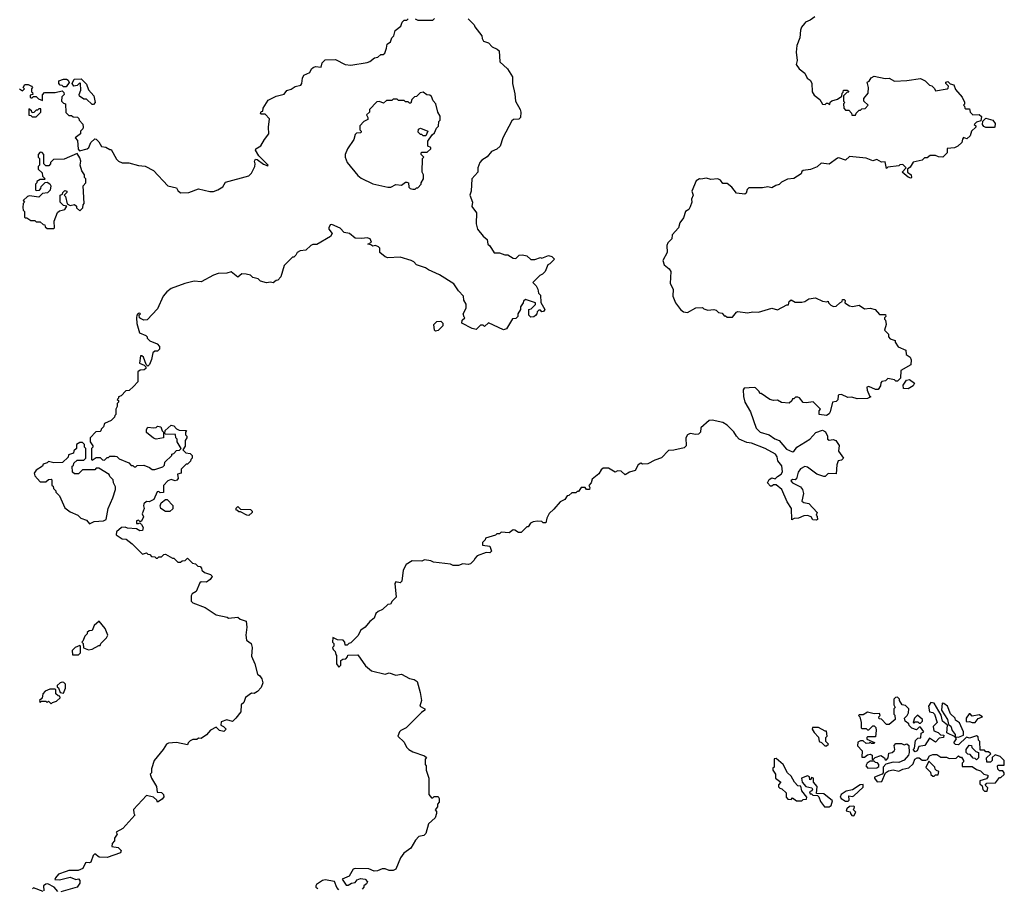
# Model space of a CAD drawing. Extents: x 2472589 to 2662339, y 701009 to 849030.
# Tile 88 of 256: x 2540754 to 2547980, y 749737 to 756114. Entities that reach past the tile are written whole.
import ezdxf

# ---------------------------------------------------------------- set-up
doc = ezdxf.new("R2010")
doc.units = 0

msp = doc.modelspace()

# ---------------------------------------------------------------- linework, layer by layer
at = {"layer": '0CON05XD'}
for points in [[(2544045, 756120), (2544090, 756075), (2544095, 756060), (2544146.1, 755996.1), (2544147.5, 755975), (2544157, 755957), (2544195, 755942.5), (2544222.5, 755915), (2544258.3, 755898.3), (2544272.5, 755885), (2544277.5, 755805), (2544335, 755752.5), (2544370, 755695), (2544370, 755645), (2544388.3, 755568.3), (2544392.5, 755515), (2544427.5, 755455), (2544432.5, 755435), (2544430, 755395), (2544417, 755383), (2544378.3, 755381.7), (2544365, 755370), (2544298.8, 755245), (2544280, 755185), (2544255, 755163.3), (2544217.5, 755145), (2544185, 755107.5), (2544145, 755083.3), (2544130, 755065), (2544116.7, 755025), (2544116.7, 754995), (2544073.3, 754945), (2544066.7, 754855), (2544057.5, 754825), (2544077.5, 754775), (2544073, 754743), (2544106.7, 754695), (2544103.3, 754615), (2544113.3, 754575), (2544154.1, 754524.1), (2544185, 754500), (2544190, 754465), (2544205, 754452.5), (2544235, 754402.5), (2544275, 754402.5), (2544315, 754387.5), (2544336.4, 754386.4), (2544375, 754362.5), (2544395, 754360), (2544420, 754385), (2544445, 754386.7), (2544475, 754380), (2544505, 754353.3), (2544535, 754352.5), (2544575, 754366.7), (2544585, 754362.5), (2544635, 754382.5), (2544660, 754375), (2544680, 754355), (2544645, 754320), (2544630, 754315), (2544610, 754265), (2544590, 754245), (2544570, 754235), (2544520, 754185), (2544545, 754160), (2544557.5, 754135), (2544562.5, 754105), (2544575, 754090), (2544578.3, 754038.3), (2544607.5, 753985), (2544598.3, 753971.7), (2544585, 753970), (2544575, 753980), (2544565, 753980), (2544551.7, 753968.3), (2544550, 753955), (2544538.3, 753941.7), (2544527, 753933), (2544505, 753930), (2544490, 753945), (2544490, 753985), (2544508.3, 753991.7), (2544538.3, 754021.7), (2544540, 754035), (2544465, 754060), (2544451.7, 754048.3), (2544450, 754035), (2544430, 754005), (2544430, 753985), (2544410, 753955), (2544410, 753935), (2544395, 753920), (2544371.7, 753918.3), (2544326.4, 753843.6), (2544305, 753836.7), (2544195, 753887.5), (2544165, 753860), (2544155, 753870), (2544135, 753870), (2544105, 753840), (2544075, 753847.5), (2543998.8, 753885), (2544001.7, 753908.3), (2544020, 753925), (2544015, 753930), (2544007.5, 753955), (2544030, 753995), (2544030, 754025), (2544013.6, 754053.6), (2544010, 754085), (2543973.6, 754123.6), (2543940, 754175), (2543835, 754240), (2543755, 754276.7), (2543732.7, 754292.7), (2543665, 754313.8), (2543645.8, 754335.8), (2543625.9, 754345.9), (2543545, 754370), (2543455, 754366.2), (2543435, 754372), (2543398, 754405), (2543396.9, 754435), (2543387.2, 754447.2), (2543365, 754456), (2543345, 754450), (2543331.7, 754461.7), (2543310, 754465), (2543335, 754480), (2543325.7, 754505.7), (2543305, 754513.3), (2543265, 754507.5), (2543215, 754510), (2543175, 754543.3), (2543135, 754552), (2543105, 754583.3), (2543045, 754608.8), (2543032, 754608), (2543022.5, 754585), (2543022.5, 754575), (2543046.7, 754545), (2543035, 754522.5), (2542935, 754463.3), (2542905, 754462.5), (2542890, 754455), (2542855, 754422.5), (2542813, 754417), (2542790, 754405), (2542780, 754385), (2542765, 754370), (2542755, 754370), (2542695, 754310), (2542670, 754225), (2542648.3, 754201.7), (2542635, 754200), (2542615, 754182.5), (2542595, 754187.5), (2542565, 754182.5), (2542520, 754195), (2542505, 754210), (2542465, 754220), (2542447, 754237), (2542416.4, 754246.4), (2542383, 754247), (2542355, 754223.8), (2542305, 754262.5), (2542273, 754253), (2542210.7, 754249.3), (2542175, 754237.5), (2542085, 754190), (2542035, 754193.3), (2541965, 754176.7), (2541865, 754140), (2541832.5, 754115), (2541807.5, 754085), (2541765, 753990), (2541688.8, 753911.2), (2541665, 753908.8), (2541639.5, 753919.5), (2541632.5, 753925), (2541630, 753945), (2541640, 753955), (2541635, 753960), (2541623.6, 753956.4), (2541612.5, 753945), (2541610, 753925), (2541613.6, 753883.6), (2541633.3, 753815), (2541680, 753795), (2541690, 753785), (2541690, 753775), (2541710, 753755), (2541763, 753733), (2541780, 753715), (2541780, 753695), (2541765, 753680), (2541745, 753680), (2541731.7, 753668.3), (2541721.7, 753618.3), (2541707, 753583), (2541695, 753570), (2541681.7, 753581.7), (2541662.5, 753635), (2541650, 753645), (2541640, 753645), (2541632.5, 753592.5), (2541668.3, 753578.3), (2541680, 753565), (2541678.3, 753551.7), (2541667.5, 753542.5), (2541638.3, 753541.7), (2541621.7, 753528.3), (2541620, 753455), (2541588.3, 753421.7), (2541558.3, 753391.7), (2541531.7, 753388.3), (2541498.3, 753351.7), (2541480, 753345), (2541480, 753335), (2541470, 753325), (2541478.3, 753318.3), (2541480, 753305), (2541470, 753295), (2541470, 753275), (2541460, 753255), (2541460, 753215), (2541451.7, 753208.3), (2541450, 753195), (2541425, 753170), (2541375, 753150), (2541370, 753125), (2541351.7, 753108.3), (2541350, 753095), (2541345, 753090), (2541311.7, 753088.3), (2541270, 753045), (2541270, 753015), (2541290, 752985), (2541290, 752975), (2541280, 752965), (2541280, 752885), (2541285, 752880), (2541315, 752900), (2541345, 752900), (2541361.7, 752881.7), (2541375, 752880), (2541395, 752900), (2541405, 752900), (2541415, 752910), (2541455, 752910), (2541467, 752907), (2541485, 752890), (2541555, 752860), (2541571.7, 752841.7), (2541585, 752840), (2541595, 752830), (2541605, 752830), (2541615, 752840), (2541665, 752842.5), (2541706.7, 752826.7), (2541725, 752812.5), (2541745, 752812.5), (2541805, 752830), (2541817, 752843), (2541820, 752865), (2541870, 752915), (2541870, 752925), (2541885, 752930), (2541905, 752950), (2541927, 752953), (2541940, 752965), (2541910, 753015), (2541910, 753035), (2541900, 753045), (2541898.3, 753068.3), (2541825, 753070), (2541820, 753075), (2541821.7, 753098.3), (2541865, 753137.5), (2541885, 753132.5), (2541905, 753110), (2541925, 753100), (2541978.3, 753098.3), (2541970, 753085), (2541970, 753065), (2541980, 753055), (2541980, 753045), (2541967.5, 753025), (2541967, 752983), (2541950, 752955), (2541973, 752933), (2542005, 752930), (2542020, 752915), (2542020, 752895), (2542010, 752885), (2542008.3, 752871.7), (2541985, 752850), (2541975, 752850), (2541940, 752815), (2541940, 752785), (2541911.7, 752778.3), (2541916.7, 752745), (2541906.4, 752733.6), (2541895, 752727.5), (2541865, 752737.5), (2541841.7, 752728.3), (2541810, 752695), (2541808.3, 752641.7), (2541785, 752640), (2541775, 752650), (2541761.7, 752648.3), (2541739.3, 752590.7), (2541705, 752573.3), (2541685, 752577.5), (2541665, 752560), (2541662, 752545), (2541667.5, 752525), (2541653.8, 752485), (2541662, 752465), (2541657.9, 752452.1), (2541645, 752430), (2541635, 752430), (2541625, 752440), (2541610, 752435), (2541610, 752415), (2541625, 752413.8), (2541635, 752420), (2541648.8, 752408.8), (2541659.5, 752385), (2541655.7, 752364.3), (2541635, 752362), (2541610, 752375), (2541545, 752380), (2541527.7, 752387.7), (2541500, 752385), (2541463.3, 752355), (2541460.8, 752330.8), (2541505, 752302.5), (2541535, 752300), (2541580, 752265), (2541655, 752190), (2541685, 752200), (2541695, 752190), (2541708.3, 752188.3), (2541721.7, 752171.7), (2541745, 752170), (2541755, 752160), (2541765, 752160), (2541775, 752170), (2541795, 752170), (2541811.7, 752188.3), (2541825, 752190), (2541875, 752160), (2541885, 752160), (2541915, 752130), (2541935, 752130), (2541945, 752140), (2541967, 752143), (2541985, 752160), (2542023, 752123), (2542045, 752120), (2542061.7, 752101.7), (2542078.3, 752098.3), (2542088.3, 752088.3), (2542091.7, 752071.7), (2542110, 752055), (2542155, 752040), (2542165, 752030), (2542167.5, 752025), (2542152.5, 752005), (2542125, 751983.3), (2542085, 751987.5), (2542075, 751980), (2542050, 751915), (2542020.7, 751899.3), (2542012.5, 751885), (2542013.3, 751845), (2542025, 751832.5), (2542115, 751797.5), (2542195, 751743.3), (2542277, 751727), (2542285, 751720), (2542355, 751727.5), (2542373, 751713), (2542417, 751697), (2542421.2, 751655), (2542412.5, 751595), (2542418.3, 751558.3), (2542453.3, 751535), (2542460, 751505), (2542455, 751440), (2542480, 751385), (2542498.3, 751308.3), (2542516.4, 751296.4), (2542530, 751275), (2542537.5, 751245), (2542525, 751210), (2542499.3, 751180.7), (2542475, 751167.5), (2542455, 751170), (2542411.7, 751138.3), (2542398.3, 751101.7), (2542380, 751085), (2542377, 751033), (2542340, 750985)], [(2542148.3, 754851.7), (2542175, 754851.2), (2542207.5, 754865), (2542245, 754887.5), (2542265, 754920), (2542435, 754966.7), (2542454.1, 754985.9), (2542478.8, 755035), (2542482.5, 755055), (2542476.7, 755075), (2542485, 755088.8), (2542497.5, 755087.5), (2542543.4, 755053.4), (2542575, 755040), (2542576.2, 755045), (2542508, 755115), (2542483.3, 755155), (2542487.5, 755165), (2542523, 755187), (2542550, 755235), (2542582.5, 755275), (2542580, 755325), (2542587.5, 755385), (2542555, 755420), (2542525, 755420), (2542520, 755425), (2542525, 755440), (2542538.3, 755441.7), (2542540, 755465), (2542577, 755523), (2542635, 755552.5), (2542693.6, 755566.4), (2542715, 755592.5), (2542745, 755603.3), (2542776.1, 755623.9), (2542816.1, 755633.9), (2542823.8, 755646.2), (2542828.6, 755685), (2542840, 755705), (2542883.3, 755725), (2542895, 755752.5), (2542906.4, 755763.6), (2542925, 755770), (2542966.1, 755763.9), (2542973, 755797), (2542995, 755820), (2543071.7, 755821.7), (2543143.6, 755783.6), (2543185, 755780), (2543305, 755800), (2543323.6, 755806.4), (2543356.7, 755833.3), (2543381.7, 755838.3), (2543403, 755857), (2543421.7, 755858.3), (2543433, 755867), (2543446.7, 755905), (2543450, 755935), (2543475, 755950), (2543485, 755980), (2543500, 755995), (2543510, 756035), (2543550, 756065), (2543560, 756095), (2543575, 756110), (2543595, 756110), (2543605, 756120)], [(2543655, 756120), (2543675, 756110), (2543785, 756110), (2543797, 756123)], [(2546590, 756135), (2546555, 756110), (2546520, 756095), (2546512.5, 756085), (2546491.7, 756058.3), (2546483.6, 756036.4), (2546479.3, 755980.7), (2546457, 755923), (2546453.3, 755875), (2546460, 755815), (2546452.5, 755785), (2546473.6, 755753.6), (2546515, 755720), (2546533.6, 755683.6), (2546555, 755670), (2546566.4, 755646.4), (2546570, 755585), (2546585, 755560), (2546626.4, 755526.4), (2546645, 755492.5), (2546665, 755490), (2546675, 755500), (2546685, 755500), (2546698.3, 755491.7), (2546701.7, 755508.3), (2546713, 755517), (2546755, 755530), (2546788.3, 755551.7), (2546790, 755575), (2546798.3, 755581.7), (2546800, 755595), (2546827, 755597), (2546838.3, 755581.7), (2546825, 755580), (2546800, 755555), (2546800, 755515), (2546810, 755505), (2546800, 755495), (2546803, 755463), (2546815, 755450), (2546838.3, 755448.3), (2546858.3, 755428.3), (2546861.7, 755411.7), (2546888.3, 755411.7), (2546891.7, 755428.3), (2546915, 755450), (2546925, 755450), (2546935, 755460), (2546958.3, 755461.7), (2546980, 755485), (2546950, 755515), (2546950, 755535), (2546980, 755575), (2546982.5, 755615), (2546972.5, 755655), (2546988.3, 755661.7), (2547003.6, 755686.4), (2547025, 755700), (2547105, 755682.5), (2547135, 755683.3), (2547175, 755662.5), (2547265, 755667.5), (2547365, 755682.5), (2547400, 755665), (2547431.7, 755631.7), (2547448.3, 755628.3), (2547468.3, 755608.3), (2547475, 755590), (2547560, 755605), (2547568.3, 755611.7), (2547570, 755625), (2547550, 755645), (2547550, 755655), (2547565, 755660), (2547581.7, 755641.7), (2547610, 755635), (2547621.7, 755601.7), (2547670, 755545), (2547687, 755507), (2547687.5, 755492.5), (2547680, 755485), (2547688.3, 755478.3), (2547690, 755465), (2547695, 755460), (2547725, 755460), (2547730, 755435), (2547750, 755415), (2547795, 755417.5), (2547811.7, 755401.7), (2547808.3, 755371.7), (2547775, 755360), (2547760, 755345), (2547770, 755335), (2547770, 755325), (2547740, 755295), (2547728.3, 755261.7), (2547705, 755240), (2547681.7, 755248.3), (2547673, 755237), (2547668.3, 755211.7), (2547640, 755185), (2547615, 755172.5), (2547561.7, 755168.3), (2547560, 755135), (2547530, 755105), (2547497, 755107), (2547475, 755117.5), (2547435, 755117.5), (2547415, 755100), (2547395, 755100), (2547377, 755083), (2547311.7, 755068.3), (2547289.3, 755030.7), (2547270, 755015), (2547270, 754995), (2547297.5, 754975), (2547300, 754955), (2547295, 754950), (2547275, 754957.5), (2547230, 754995), (2547260, 755025), (2547235, 755050), (2547213, 755047), (2547205, 755040), (2547125, 755030), (2547115, 755020), (2547105, 755070), (2547078.3, 755068.3), (2547045, 755087.5), (2547015, 755077.5), (2546965, 755097.5), (2546845, 755110), (2546815, 755083.3), (2546765, 755100), (2546755, 755097.5), (2546695, 755052.5), (2546635, 755060), (2546607, 755033), (2546557, 755013), (2546505, 755007.5), (2546495, 755000), (2546488.3, 754981.7), (2546435, 754947.5), (2546388.3, 754941.7), (2546345, 754920), (2546327, 754903), (2546303, 754897), (2546275, 754880), (2546245, 754887.5), (2546205, 754880), (2546105, 754880), (2546093, 754867), (2546085, 754840), (2546075, 754832.5), (2546015, 754840), (2545980, 754885), (2545945, 754910), (2545915, 754910), (2545896.4, 754936.4), (2545876.4, 754946.4), (2545825, 754940), (2545795, 754950), (2545753.6, 754943.6), (2545743.6, 754946.4), (2545719.3, 754930.7), (2545687.5, 754855), (2545697.5, 754825), (2545683.6, 754796.4), (2545686.7, 754775), (2545675, 754740), (2545665, 754720), (2545640, 754705), (2545625, 754660), (2545598.3, 754621.7), (2545590, 754585), (2545542.5, 754535), (2545540, 754505), (2545510, 754475), (2545503.3, 754455), (2545506.4, 754403.6), (2545474.1, 754345.9), (2545484.3, 754314.3), (2545520, 754285), (2545532.5, 754265), (2545527, 754177), (2545550, 754135), (2545547.5, 754085), (2545567.5, 754035), (2545602.5, 753985), (2545625, 753970), (2545655, 753963.3), (2545715, 753997.5), (2545765, 754000), (2545775, 753990), (2545805, 753980), (2545847, 753987), (2545865, 753980), (2545883, 753963), (2545908.3, 753958.3), (2545925, 753940), (2545935, 753940), (2545945, 753930), (2545985, 753930), (2546013.6, 753966.4), (2546025, 753972.5), (2546095, 753962.5), (2546135, 753970), (2546175, 753967.5), (2546275, 753996.7), (2546316.4, 753983.6), (2546385, 754020), (2546395, 754020), (2546400, 754045), (2546415, 754057.5), (2546445, 754040), (2546495, 754038.8), (2546515.9, 754044.1), (2546545, 754063.3), (2546595, 754072.5), (2546645, 754048), (2546677, 754043), (2546687.5, 754047.5), (2546690, 754035), (2546707, 754017), (2546727, 754007), (2546745, 754010), (2546772.5, 754035), (2546790, 754045), (2546791.7, 754058.3), (2546805, 754060), (2546811.7, 754051.7), (2546810, 754035), (2546845, 754012.5), (2546865, 754008.8), (2546915, 754017.5), (2546955, 753990), (2546995, 753995.8), (2547032.5, 753985), (2547065, 753950), (2547108.3, 753948.3), (2547110, 753935), (2547100, 753925), (2547100, 753915), (2547107, 753907), (2547112.5, 753875), (2547100, 753835), (2547130, 753805), (2547130, 753785), (2547141.7, 753771.7), (2547178.3, 753758.3), (2547180, 753745), (2547201.7, 753711.7), (2547258.3, 753688.3), (2547260, 753655), (2547290, 753635), (2547296.4, 753616.4), (2547295, 753580), (2547221.7, 753538.3), (2547218.3, 753481.7), (2547195, 753460), (2547185, 753460), (2547175, 753470), (2547125, 753480), (2547107, 753463), (2547081.7, 753458.3), (2547073, 753447), (2547072.5, 753425), (2547055, 753397.5), (2547035, 753397.5), (2546985, 753420), (2546970, 753415), (2546972.5, 753395), (2546991.7, 753351.7), (2547000, 753345), (2546976.4, 753333.6), (2546899.3, 753329.3), (2546861.7, 753341.7), (2546830.7, 753340.7), (2546785, 753362.5), (2546765, 753360), (2546760, 753355), (2546758.3, 753321.7), (2546745, 753310), (2546720, 753305), (2546702.5, 753235), (2546695, 753220), (2546675, 753207.5), (2546620, 753215), (2546621.7, 753241.7), (2546630, 753255), (2546577, 753307), (2546525, 753300), (2546503, 753303), (2546476.4, 753336.4), (2546465, 753342.5), (2546448.3, 753341.7), (2546435, 753330), (2546425, 753330), (2546420, 753315), (2546401.7, 753298.3), (2546345, 753302.5), (2546315, 753320), (2546285, 753317.5), (2546260, 753325), (2546195, 753370), (2546185, 753370), (2546180, 753385), (2546155, 753410), (2546145, 753412.5), (2546071.7, 753408.3), (2546063.3, 753396.7), (2546066.2, 753346.2), (2546076.7, 753305), (2546116.7, 753235), (2546158.8, 753115), (2546187.5, 753085), (2546255, 753066.7), (2546295, 753036.7), (2546327.5, 753025), (2546380.5, 752960.5), (2546425, 752942), (2546435.8, 752944.2), (2546456.7, 752975), (2546552.5, 753035), (2546596.4, 753083.6), (2546645, 753100), (2546667, 753087), (2546682.5, 753055), (2546683.6, 753033.6), (2546695, 753027.5), (2546725, 753032.5), (2546743.6, 753023.6), (2546767, 752987), (2546762.5, 752945), (2546800, 752895), (2546785, 752880), (2546760, 752875), (2546750, 752845), (2546745, 752780), (2546688.3, 752781.7), (2546665, 752760), (2546655, 752760), (2546605, 752776.7), (2546535, 752827.5), (2546515, 752833.3), (2546484, 752816), (2546467.7, 752792.3), (2546455, 752742.5), (2546445, 752736.7), (2546425, 752737.5), (2546413, 752727), (2546425, 752713.3), (2546483.6, 752683.6), (2546500, 752665), (2546506, 752635), (2546495, 752580), (2546508.3, 752568.3), (2546545, 752562.5), (2546607.5, 752495), (2546600, 752475), (2546607, 752467), (2546610, 752445), (2546601.7, 752438.3), (2546575, 752442.5), (2546563, 752463), (2546535, 752472.5), (2546508.3, 752471.7), (2546470, 752455)], [(2541095, 755620), (2541075, 755620), (2541065, 755630), (2541051.7, 755631.7), (2541040, 755645), (2541040, 755665), (2541075, 755676.7), (2541096.4, 755676.4), (2541109.3, 755669.3), (2541117, 755653), (2541095, 755620)], [(2541295, 755490), (2541285, 755490), (2541245, 755530), (2541225, 755530), (2541191.7, 755551.7), (2541190, 755565), (2541202.5, 755595), (2541200, 755645), (2541195, 755650), (2541175, 755630), (2541150, 755625), (2541140, 755645), (2541153.6, 755676.4), (2541205, 755680), (2541245, 755640), (2541259.3, 755599.3), (2541297.5, 755555), (2541306.7, 755505), (2541295, 755490)], [(2540752.5, 755605), (2540775, 755590), (2540790, 755605), (2540780, 755615), (2540791.7, 755638.3), (2540815, 755636.7), (2540840, 755625), (2540847.5, 755615), (2540840, 755605), (2540840, 755585), (2540848.3, 755578.3), (2540850, 755565), (2540831.7, 755558.3), (2540830, 755545), (2540835, 755540), (2540845, 755540), (2540855, 755550), (2540875, 755550), (2540891.7, 755531.7), (2540920, 755520), (2540921.7, 755561.7), (2540935, 755580), (2541015, 755580), (2541065, 755590), (2541078.3, 755578.3), (2541080, 755565), (2541063, 755547), (2541060, 755515), (2541075, 755500), (2541090, 755495), (2541091.7, 755431.7), (2541115, 755410), (2541135, 755410), (2541145, 755400), (2541178.3, 755398.3), (2541188.3, 755388.3), (2541190, 755375), (2541217, 755347), (2541220, 755325), (2541217, 755313), (2541200, 755295), (2541200, 755275), (2541160, 755245), (2541177, 755227), (2541183.3, 755163.3), (2541191.7, 755151.7), (2541250, 755165), (2541260, 755175), (2541275, 755212.5), (2541305, 755240), (2541315, 755237.5), (2541335, 755217.5), (2541355, 755182.5), (2541387, 755177), (2541415, 755160), (2541425, 755160), (2541465, 755090), (2541480, 755075), (2541505, 755062.5), (2541555, 755062.5), (2541625, 755042.5), (2541675, 755037.5), (2541737, 755007), (2541840, 754895), (2541905, 754880), (2541915, 754860), (2541933, 754843), (2541995, 754843.8), (2542065, 754872.5), (2542148.3, 754851.7)], [(2543638.3, 754868.3), (2543655, 754870), (2543665, 754880), (2543675, 754880), (2543700, 754905), (2543700, 754915), (2543717.5, 754945), (2543717.5, 754975), (2543707.5, 754995), (2543710, 755095), (2543720, 755105), (2543700, 755125), (2543700, 755135), (2543705, 755140), (2543745, 755140), (2543770, 755165), (2543770, 755175), (2543750, 755185), (2543748.3, 755221.7), (2543781.7, 755268.3), (2543798.3, 755281.7), (2543811.7, 755318.3), (2543828.3, 755331.7), (2543830, 755365), (2543840, 755375), (2543840, 755405), (2543822.5, 755435), (2543807.5, 755495), (2543787.5, 755517.5), (2543775, 755550), (2543765, 755560), (2543743, 755563), (2543715, 755582.5), (2543693, 755577), (2543665, 755550), (2543651.7, 755548.3), (2543631.7, 755528.3), (2543625, 755500), (2543615, 755500), (2543605, 755510), (2543585, 755510), (2543575, 755520), (2543535, 755520), (2543525, 755530), (2543495, 755530), (2543485, 755520), (2543445, 755520), (2543425, 755500), (2543395, 755512.5), (2543375, 755510), (2543320, 755455), (2543320, 755435), (2543300, 755415), (2543310, 755395), (2543308.3, 755381.7), (2543280, 755365), (2543250, 755335), (2543250, 755305), (2543260, 755295), (2543258.3, 755281.7), (2543225, 755280), (2543215, 755270), (2543207, 755233), (2543160, 755165), (2543142.5, 755125), (2543142.5, 755105), (2543156.7, 755065), (2543235, 754970), (2543259.3, 754949.3), (2543345, 754908.8), (2543456.4, 754883.6), (2543476.4, 754883.6), (2543515, 754902.5), (2543555, 754897.5), (2543585, 754920), (2543595, 754920), (2543607.5, 754915), (2543610, 754885), (2543620, 754875), (2543638.3, 754868.3)], [(2540875, 755400), (2540910, 755435), (2540908.3, 755458.3), (2540895, 755460), (2540885, 755450), (2540875, 755450), (2540858.3, 755431.7), (2540845, 755430), (2540840, 755445), (2540820, 755460), (2540821.7, 755411.7), (2540835, 755410), (2540845, 755400), (2540875, 755400)], [(2547905, 755322.5), (2547845, 755322.5), (2547830, 755330), (2547820, 755345), (2547821.7, 755368.3), (2547845, 755390), (2547897, 755377), (2547911.7, 755351.7), (2547910, 755325), (2547905, 755322.5)], [(2543735, 755260), (2543715, 755260), (2543705, 755270), (2543695, 755270), (2543678.3, 755288.3), (2543680.7, 755309.3), (2543695, 755317.5), (2543750, 755295), (2543735, 755260)], [(2541005, 754580), (2541010, 754585), (2541007.5, 754635), (2541031.7, 754698.3), (2541045, 754710), (2541085, 754720), (2541100, 754745), (2541075, 754750), (2541050, 754775), (2541050, 754825), (2541068.3, 754831.7), (2541070, 754845), (2541085, 754860), (2541100, 754855), (2541100, 754845), (2541080, 754825), (2541090, 754815), (2541101.7, 754761.7), (2541125, 754750), (2541157, 754757), (2541170, 754745), (2541171.7, 754731.7), (2541195, 754710), (2541217, 754733), (2541220, 754755), (2541227, 754763), (2541220, 754895), (2541240, 754915), (2541240, 754945), (2541230, 754955), (2541230, 754975), (2541210, 755005), (2541196.7, 755045), (2541202.5, 755075), (2541195, 755100), (2541175, 755130), (2541079.3, 755090.7), (2541003, 755087), (2540980, 755065), (2540980, 755055), (2540968.3, 755041.7), (2540945, 755040), (2540930, 755055), (2540930, 755125), (2540918.3, 755138.3), (2540905, 755140), (2540890, 755125), (2540890, 755105), (2540900, 755095), (2540900, 755045), (2540890, 755035), (2540890, 755015), (2540918.3, 754988.3), (2540920, 754965), (2540940, 754945), (2540935, 754940), (2540905, 754940), (2540880, 754925), (2540880, 754915), (2540870, 754905), (2540870, 754865), (2540875, 754860), (2540898.3, 754861.7), (2540910, 754875), (2540911.7, 754888.3), (2540941.7, 754918.3), (2540955, 754920), (2540975, 754907.5), (2540982.5, 754895), (2540977, 754863), (2540957, 754843), (2540921.7, 754838.3), (2540895, 754810), (2540825, 754820), (2540810, 754815), (2540780, 754785), (2540790, 754775), (2540780, 754765), (2540777.5, 754735), (2540780, 754715), (2540790, 754705), (2540790, 754665), (2540795, 754660), (2540805, 754660), (2540835, 754640), (2540865, 754640), (2540875, 754630), (2540905, 754630), (2540925, 754610), (2540938.3, 754608.3), (2540941.7, 754591.7), (2540955, 754580), (2541005, 754580)], [(2543805, 753827.5), (2543797.5, 753835), (2543793.3, 753875), (2543815, 753897.5), (2543845, 753900), (2543860, 753885), (2543860, 753865), (2543825, 753832.5), (2543805, 753827.5)], [(2547275, 753402.5), (2547240, 753405), (2547238.3, 753431.7), (2547261.7, 753468.3), (2547285, 753472.5), (2547320, 753445), (2547310, 753425), (2547275, 753402.5)], [(2541755, 753033.3), (2541735, 753042.5), (2541684.2, 753084.2), (2541683.3, 753105), (2541695, 753122.5), (2541735, 753117.5), (2541755, 753120), (2541765, 753130), (2541790, 753125), (2541800, 753095), (2541810, 753085), (2541810, 753045), (2541755, 753033.3)], [(2546470, 752455), (2546438.3, 752451.7), (2546421.7, 752441.7), (2546417.5, 752525), (2546386.2, 752575), (2546346.7, 752665), (2546305, 752700), (2546285, 752700), (2546275, 752690), (2546265, 752690), (2546243, 752713), (2546255, 752737.5), (2546275, 752750), (2546298.3, 752741.7), (2546315, 752760), (2546343, 752777), (2546352.5, 752795), (2546347.7, 752837.7), (2546316.7, 752875), (2546313.8, 752905), (2546301.2, 752925), (2546225.5, 752965.5), (2546125, 753005.8), (2546090.7, 753010.7), (2546035, 753033.8), (2546014.2, 753055), (2545995, 753088.8), (2545945, 753138), (2545915, 753156.2), (2545835, 753173.8), (2545815, 753170), (2545753.6, 753116.4), (2545750, 753085), (2545735, 753070), (2545715, 753067.5), (2545675, 753076.7), (2545654.1, 753065.9), (2545643.3, 753045), (2545646.2, 752985), (2545630.7, 752969.3), (2545555, 752952.5), (2545515, 752950), (2545465, 752896.2), (2545415, 752880), (2545365, 752852.5), (2545325, 752850), (2545313, 752857), (2545292.5, 752845), (2545270, 752805), (2545228.3, 752791.7), (2545197, 752773), (2545168.8, 752798.8), (2545141.7, 752801.7), (2545125, 752792.5), (2545075, 752820), (2545035, 752820), (2545020.7, 752809.3), (2545005, 752780), (2544955, 752740), (2544947, 752713), (2544930, 752695), (2544939.3, 752679.3), (2544935.9, 752664.1), (2544913.8, 752663.8), (2544905, 752680), (2544875, 752680), (2544855, 752650), (2544845, 752650), (2544835, 752640), (2544805, 752640), (2544785, 752620), (2544771.7, 752618.3), (2544755, 752590), (2544720, 752575), (2544675, 752520), (2544640.7, 752489.3), (2544622.5, 752455), (2544615, 752420), (2544595, 752420), (2544585, 752430), (2544555, 752432.5), (2544523, 752427), (2544503.3, 752416.7), (2544485, 752390), (2544475, 752390), (2544435, 752350), (2544415, 752350), (2544387, 752367), (2544375, 752367.5), (2544345, 752347.5), (2544288.3, 752351.7), (2544275, 752340), (2544255, 752340), (2544245, 752330), (2544173, 752307), (2544170, 752295), (2544150, 752275), (2544150, 752255), (2544205, 752247.5), (2544217, 752213), (2544205, 752200), (2544178.3, 752201.7), (2544111.7, 752178.3), (2544093, 752157), (2544090, 752145), (2544061.7, 752118.3), (2544045, 752113.3), (2544005, 752120), (2543975, 752107.5), (2543935, 752107.5), (2543916.4, 752116.4), (2543791.7, 752131.7), (2543771.7, 752141.7), (2543725, 752147.5), (2543705, 752137.5), (2543635, 752140), (2543590, 752115), (2543568.3, 752071.7), (2543558.3, 751991.7), (2543545, 751980), (2543515, 751986.7), (2543507.5, 751975), (2543517.5, 751875), (2543487.5, 751845), (2543475, 751822.5), (2543455, 751820), (2543416.1, 751783.9), (2543385, 751770), (2543367.5, 751755), (2543355, 751720), (2543323.6, 751696.4), (2543290, 751655), (2543257, 751633), (2543235, 751590), (2543185, 751540), (2543170, 751535), (2543158.3, 751521.7), (2543141.7, 751521.7), (2543140, 751545), (2543128.3, 751558.3), (2543085, 751560), (2543051.7, 751578.3), (2543050, 751545), (2543060, 751535), (2543060, 751515), (2543050, 751505), (2543055, 751490), (2543070, 751475), (2543073, 751453), (2543080, 751445), (2543080, 751385), (2543095, 751360), (2543110, 751375), (2543111.7, 751408.3), (2543125, 751420), (2543148.3, 751421.7), (2543160, 751435), (2543161.7, 751448.3), (2543235, 751450), (2543290.7, 751370.7), (2543335, 751332.5), (2543435, 751310), (2543465, 751317.5), (2543515, 751302.5), (2543555, 751310), (2543615, 751277.5), (2543649.5, 751269.5), (2543670, 751255), (2543693.8, 751175), (2543703.8, 751115), (2543690, 751075), (2543726.7, 751055), (2543726.7, 751045), (2543702.3, 751027.7), (2543590, 750915), (2543550, 750895), (2543540, 750885), (2543530, 750855), (2543575, 750810), (2543593, 750773), (2543610, 750755), (2543638.3, 750738.3), (2543725, 750710), (2543738.3, 750698.3), (2543730, 750685), (2543730, 750645), (2543737, 750637), (2543737.5, 750605), (2543757.5, 750545), (2543756.7, 750425), (2543775, 750400), (2543785, 750400), (2543795, 750410), (2543825, 750410), (2543832.5, 750395), (2543831.7, 750368.3), (2543820, 750355), (2543820, 750335), (2543803, 750313), (2543811.7, 750301.7), (2543812.5, 750285), (2543802.5, 750255), (2543755, 750210), (2543735, 750140), (2543720, 750125), (2543683.6, 750116.4), (2543659.3, 750090.7), (2543625, 750032.5), (2543574.1, 749995.9), (2543549.3, 749960.7), (2543515, 749877.5), (2543495, 749867.5), (2543465, 749867.5), (2543435, 749880), (2543415, 749880), (2543380, 749865), (2543355, 749863.3), (2543315, 749880), (2543215, 749883.3), (2543201.7, 749878.3), (2543172.5, 749825), (2543120, 749805), (2543150.7, 749760.7), (2543165, 749760), (2543190, 749775), (2543215, 749780), (2543231.3, 749798.7), (2543255, 749808.1), (2543290, 749805), (2543306.7, 749785), (2543300, 749770), (2543280, 749755), (2543280, 749745), (2543268.3, 749731.7)], [(2541265, 752413.3), (2541300.7, 752429.3), (2541370, 752435), (2541387.5, 752445), (2541402.5, 752525), (2541437, 752603), (2541457.5, 752665), (2541457.5, 752685), (2541443, 752713), (2541440, 752735), (2541415, 752760), (2541410, 752775), (2541335, 752820), (2541315, 752820), (2541305, 752810), (2541215, 752810), (2541185, 752780), (2541155, 752780), (2541141.7, 752791.7), (2541140, 752835), (2541148.3, 752841.7), (2541151.7, 752858.3), (2541175, 752880), (2541225, 752880), (2541240, 752895), (2541240, 752965), (2541230, 752975), (2541230, 752995), (2541215, 753010), (2541195, 753010), (2541170, 752995), (2541170, 752965), (2541151.7, 752948.3), (2541148.3, 752931.7), (2541111.7, 752918.3), (2541108.3, 752901.7), (2541068.3, 752861.7), (2541005, 752860), (2540965, 752870), (2540955, 752860), (2540925, 752850), (2540920, 752835), (2540873.6, 752806.4), (2540860, 752785), (2540864.2, 752764.2), (2540905, 752720), (2540945, 752720), (2540965, 752737.5), (2540985, 752740), (2540990, 752735), (2540990, 752695), (2540998.3, 752688.3), (2541001.7, 752671.7), (2541020, 752655), (2541020, 752645), (2541047, 752617), (2541085, 752530), (2541125, 752500), (2541180, 752475), (2541203, 752453), (2541245, 752440), (2541265, 752413.3)], [(2541855, 752502.5), (2541825, 752502.5), (2541790, 752525), (2541783.8, 752545), (2541793, 752567), (2541825, 752590), (2541835, 752590), (2541877, 752547), (2541877, 752523), (2541855, 752502.5)], [(2542435, 752473.3), (2542420, 752475), (2542375, 752500), (2542361.7, 752501.7), (2542355, 752510), (2542341.7, 752511.7), (2542341.7, 752528.3), (2542355, 752540), (2542375, 752520), (2542447, 752517), (2542460, 752505), (2542460, 752495), (2542435, 752473.3)], [(2541258.3, 751488.3), (2541285, 751492.5), (2541335, 751520), (2541345, 751520), (2541350, 751535), (2541390, 751575), (2541400, 751595), (2541380, 751645), (2541337, 751697), (2541300, 751665), (2541285, 751630), (2541263, 751627), (2541250, 751615), (2541250, 751605), (2541233, 751587), (2541218.3, 751551.7), (2541210, 751545), (2541220, 751535), (2541222.5, 751502.5), (2541258.3, 751488.3)], [(2541185, 751450), (2541200, 751465), (2541200, 751515), (2541195, 751520), (2541160, 751505), (2541138.3, 751481.7), (2541141.7, 751451.7), (2541185, 751450)], [(2541075, 751170), (2541090, 751205), (2541090, 751235), (2541078.3, 751248.3), (2541065, 751250), (2541050, 751245), (2541030, 751225), (2541030, 751215), (2541038.3, 751208.3), (2541050, 751175), (2541075, 751170)], [(2540985, 751090), (2540995, 751100), (2541025, 751110), (2541050, 751135), (2541048.3, 751148.3), (2541035, 751150), (2541020, 751165), (2541020, 751195), (2541015, 751200), (2540975, 751200), (2540940, 751185), (2540922.5, 751165), (2540918.3, 751131.7), (2540900, 751115), (2540905, 751100), (2540915, 751110), (2540945, 751110), (2540955, 751100), (2540965, 751110), (2540985, 751090)], [(2547855, 750450), (2547860, 750475), (2547840, 750495), (2547851.7, 750508.3), (2547915, 750510), (2547945, 750550), (2547955, 750550), (2547978.3, 750571.7), (2547980, 750585), (2547968.3, 750598.3), (2547945, 750600), (2547931.7, 750611.7), (2547930, 750635), (2547935, 750640), (2547978.3, 750641.7), (2547980, 750675), (2547950, 750705), (2547912.5, 750717.5), (2547891.7, 750698.3), (2547890, 750675), (2547878.3, 750661.7), (2547851.7, 750661.7), (2547850, 750695), (2547880, 750725), (2547865, 750740), (2547845, 750740), (2547835, 750750), (2547801.7, 750751.7), (2547800, 750815), (2547790, 750825), (2547788.3, 750848.3), (2547777, 750857), (2547725, 750840), (2547702.5, 750847.5), (2547645, 750790), (2547621.7, 750791.7), (2547610, 750805), (2547630, 750835), (2547620, 750850), (2547645, 750847.5), (2547680, 750860), (2547680, 750885), (2547650.7, 750950.7), (2547621.7, 750971.7), (2547620, 750985), (2547585, 751017.5), (2547562.5, 751075), (2547535, 751093.3), (2547523, 751097), (2547520, 751045), (2547563.3, 750975), (2547570, 750940), (2547587.5, 750927.5), (2547596.2, 750895), (2547620, 750865), (2547620, 750850), (2547557.5, 750877.5), (2547562.5, 750935), (2547526.7, 750965), (2547517.7, 751007.7), (2547465, 751096), (2547440, 751100), (2547422.5, 751075), (2547431.7, 751031.7), (2547455, 751026.7), (2547467.5, 751015), (2547486.7, 750955), (2547457.5, 750925), (2547463.3, 750893.3), (2547495, 750880), (2547512.5, 750862.5), (2547535, 750860), (2547532.5, 750845), (2547501.7, 750838.3), (2547475, 750810), (2547431.7, 750838.3), (2547397.5, 750785), (2547353, 750777), (2547340, 750745), (2547325, 750740), (2547310, 750755), (2547320, 750765), (2547328.3, 750821.7), (2547345, 750840), (2547368.3, 750841.7), (2547370, 750875), (2547390, 750885), (2547365, 750920), (2547355, 750920), (2547335, 750900), (2547301.7, 750911.7), (2547281.7, 750931.7), (2547280, 750945), (2547253.6, 750963.6), (2547247.5, 750985), (2547267.5, 751005), (2547277.5, 751025), (2547280, 751055), (2547255, 751080), (2547230, 751085), (2547210, 751115), (2547210, 751125), (2547195, 751140), (2547181.7, 751138.3), (2547170, 751125), (2547170, 751085), (2547180, 751065), (2547170, 751055), (2547170, 751015), (2547177, 751007), (2547180, 750975), (2547135, 750940), (2547115, 750940), (2547078.3, 750978.3), (2547061.7, 750981.7), (2547060, 750995), (2547070, 751005), (2547065, 751020), (2547025, 751017.5), (2546975, 751030), (2546945, 751010), (2546915, 751010), (2546910, 751005), (2546920, 750995), (2546930, 750955), (2546930, 750915), (2546935, 750910), (2546965, 750910), (2546975, 750900), (2546985, 750900), (2547015, 750930), (2547025, 750930), (2547037, 750917), (2547040, 750895), (2547035, 750850), (2546975, 750850), (2546970, 750845), (2546971.7, 750831.7), (2547028.3, 750808.3), (2547025, 750800), (2547005, 750800), (2546995, 750810), (2546987, 750803), (2546965, 750800), (2546945, 750820), (2546925, 750820), (2546905, 750810), (2546903, 750783), (2546937, 750747), (2546935, 750700), (2546955, 750700), (2546975, 750717.5), (2546995, 750722.5), (2547010, 750715), (2547010, 750685), (2547015, 750680), (2547031.7, 750698.3), (2547075, 750712.5), (2547100, 750695), (2547105, 750680), (2547115, 750680), (2547127.5, 750695), (2547131.7, 750728.3), (2547157, 750733), (2547172.5, 750745), (2547177.5, 750755), (2547172.5, 750785), (2547185, 750800), (2547225, 750800), (2547245, 750790), (2547265, 750797.5), (2547280, 750785), (2547282.5, 750735), (2547276.7, 750715), (2547245, 750678), (2547205, 750660), (2547165, 750662.5), (2547111.7, 750648.3), (2547090, 750625), (2547090, 750585), (2547082.5, 750575), (2547028.3, 750551.7), (2547026.2, 750545), (2547048, 750518), (2547080, 750520), (2547107.5, 750585), (2547130, 750600), (2547163.9, 750606.1), (2547205, 750598), (2547235, 750612), (2547278.3, 750621.7), (2547310, 750650), (2547324.2, 750685.8), (2547340, 750695), (2547355.9, 750695.9), (2547378.3, 750678.3), (2547403, 750677), (2547417.5, 750682.5), (2547431.7, 750708.3), (2547455, 750720), (2547485, 750720), (2547515, 750700), (2547555, 750700), (2547575, 750690), (2547627, 750693), (2547645, 750710), (2547655, 750700), (2547665, 750700), (2547680, 750675), (2547680, 750665), (2547670, 750655), (2547671.7, 750631.7), (2547745, 750630), (2547775, 750610), (2547805, 750600), (2547830, 750575), (2547858.3, 750568.3), (2547860, 750555), (2547848.3, 750541.7), (2547800, 750525), (2547800, 750505), (2547818.3, 750488.3), (2547821.7, 750461.7), (2547835, 750450), (2547855, 750450)], [(2542340, 750985), (2542315, 750962.5), (2542275, 750972.5), (2542231.7, 750958.3), (2542230, 750935), (2542250, 750925), (2542270, 750905), (2542251.7, 750888.3), (2542220, 750895), (2542195, 750920), (2542155, 750897.5), (2542125, 750863.3), (2542085, 750837.5), (2542065, 750840), (2542055, 750830), (2542025, 750830), (2542005, 750820), (2541990, 750805), (2541985, 750790), (2541905, 750807.5), (2541845, 750802.5), (2541830, 750795), (2541807.5, 750755), (2541740, 750675), (2541720, 750615), (2541720, 750585), (2541712.5, 750575), (2541720, 750545), (2541757.5, 750485), (2541763, 750443), (2541795, 750440), (2541810, 750425), (2541811.7, 750408.3), (2541799.3, 750390.7), (2541765, 750370), (2541760, 750385), (2541737, 750407), (2541685, 750417.5), (2541590, 750315), (2541591.7, 750288.3), (2541600, 750275), (2541510, 750175), (2541461.7, 750148.3), (2541470, 750135), (2541450, 750105), (2541450, 750085), (2541433, 750067), (2541430, 750045), (2541476.4, 750036.4), (2541497.5, 750015), (2541493, 749997), (2541395, 749962.5), (2541336.6, 749966.6), (2541305, 749990), (2541292, 749978), (2541275, 749930), (2541265, 749923.8), (2541245, 749927.5), (2541236.7, 749923.3), (2541217.5, 749882.5), (2541182, 749868), (2541115, 749868.8), (2541095, 749860), (2541039.7, 749840.3), (2541015.8, 749815), (2541012.3, 749802.3), (2541045, 749798.9), (2541125, 749818.2), (2541165, 749802.7), (2541185, 749807.5), (2541194.4, 749795), (2541195.6, 749774.4), (2541175.6, 749744.4), (2541055, 749710.6)], [(2547365, 750950), (2547380, 750965), (2547380, 750975), (2547343, 751007), (2547320, 750985), (2547310, 750955), (2547315, 750950), (2547325, 750960), (2547345, 750960), (2547355, 750950), (2547365, 750950)], [(2547743.9, 750953.9), (2547765, 750954), (2547787, 750983), (2547820, 750995), (2547795, 751010), (2547745, 751000), (2547728.3, 751018.3), (2547721.7, 751018.3), (2547700, 750985), (2547700, 750965), (2547705, 750960), (2547725, 750962.5), (2547743.9, 750953.9)], [(2546661.7, 750781.7), (2546675, 750782.5), (2546690, 750795), (2546670, 750815), (2546670, 750845), (2546680, 750855), (2546675, 750890), (2546665, 750890), (2546617, 750917), (2546571.7, 750918.3), (2546570, 750905), (2546585, 750880), (2546617, 750847), (2546620, 750815), (2546638.3, 750808.3), (2546661.7, 750781.7)], [(2547775, 750680), (2547765, 750690), (2547751.7, 750691.7), (2547728.3, 750718.3), (2547711.7, 750721.7), (2547700, 750735), (2547700, 750755), (2547723, 750787), (2547740, 750785), (2547741.7, 750771.7), (2547771.7, 750741.7), (2547790, 750735), (2547790, 750695), (2547775, 750680)], [(2546495, 750380), (2546505, 750390), (2546528.3, 750391.7), (2546530, 750405), (2546493, 750453), (2546487, 750487), (2546465, 750490), (2546440, 750515), (2546415, 750560), (2546390, 750585), (2546357.5, 750645), (2546305, 750690), (2546291.7, 750688.3), (2546290, 750625), (2546281.7, 750618.3), (2546280, 750605), (2546300, 750575), (2546300, 750545), (2546340, 750515), (2546322.5, 750497.5), (2546323, 750483), (2546331.7, 750471.7), (2546348.3, 750468.3), (2546378.3, 750438.3), (2546380, 750405), (2546391.7, 750391.7), (2546415, 750390), (2546425, 750400), (2546455, 750380), (2546495, 750380)], [(2546978.3, 750618.3), (2547045, 750622.5), (2547058.3, 750631.7), (2547060, 750645), (2547048.3, 750658.3), (2547035, 750660), (2547025, 750670), (2546995, 750670), (2546973.6, 750656.4), (2546962.5, 750635), (2546978.3, 750618.3)], [(2547465, 750560), (2547475, 750570), (2547495, 750570), (2547500, 750595), (2547481.7, 750601.7), (2547471.7, 750611.7), (2547470, 750625), (2547425, 750670), (2547403, 750623), (2547438.3, 750588.3), (2547441.7, 750571.7), (2547455, 750560), (2547465, 750560)], [(2546695, 750333.8), (2546710, 750345), (2546718.3, 750378.3), (2546655, 750430), (2546601.7, 750431.7), (2546607.5, 750485), (2546580, 750515), (2546580, 750545), (2546565, 750550), (2546560, 750535), (2546553, 750533), (2546550, 750555), (2546535, 750562.5), (2546492.5, 750545), (2546496.4, 750516.4), (2546524.1, 750484.1), (2546567.5, 750475), (2546572.5, 750465), (2546568.3, 750451.7), (2546550, 750445), (2546555, 750430), (2546565, 750430), (2546575, 750420), (2546608.3, 750418.3), (2546618.3, 750408.3), (2546630, 750375), (2546660, 750335), (2546695, 750333.8)], [(2546815, 750376.7), (2546835, 750377.5), (2546842.5, 750385), (2546840, 750415), (2546865, 750411.2), (2546875, 750416.2), (2546945, 750480), (2546945, 750500), (2546923.3, 750496.7), (2546865, 750460), (2546819.3, 750450.7), (2546783.3, 750425), (2546776.2, 750405), (2546782.5, 750395), (2546815, 750376.7)], [(2546875, 750270), (2546890, 750295), (2546870, 750315), (2546878.3, 750321.7), (2546880, 750335), (2546875, 750340), (2546843, 750337), (2546825, 750320), (2546820, 750305), (2546848.3, 750298.3), (2546850, 750285), (2546861.7, 750271.7), (2546875, 750270)], [(2543095, 749726), (2543082.1, 749742.1), (2543065, 749786.7), (2542995, 749798.8), (2542976.1, 749793.9), (2542932.5, 749765), (2542927.5, 749755), (2542927.5, 749745), (2542942.5, 749735)], [(2540926.2, 749713.8), (2540855, 749740), (2540847.5, 749732.5)], [(2541034.4, 749714.4), (2541005.8, 749745.8), (2540959.5, 749769.5), (2540945, 749767.5), (2540929.2, 749755), (2540931.7, 749718.3)]]:
    msp.add_lwpolyline(points, dxfattribs=at)

doc.saveas('drawing.dxf')
